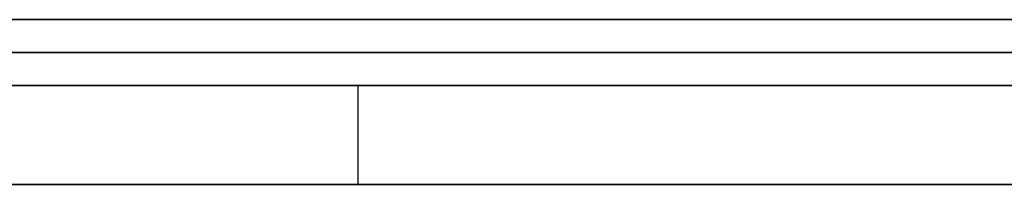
# Model space of a CAD drawing. Extents: x -3.09 to 3.09, y 0 to 2.31.
# Tile 101 of 177: x -2.062392 to -2.059409, y 2.2345 to 2.235. Entities that reach past the tile are written whole.
import ezdxf

# ---------------------------------------------------------------- set-up
doc = ezdxf.new("R2010")
doc.units = 0
doc.layers.get('0').update_dxf_attribs({"linetype": 'CONTINUOUS'})

# ---------------------------------------------------------------- blocks, each defined once
blk = doc.blocks.new('*U1')
at = {"extrusion": (0, 1, 0)}
for p, q in [((3.018, 2.235, -0.83), (-3.018, 2.235, -0.83)), ((-3.018, 2.235, 0.83), (3.018, 2.235, 0.83)), ((-2.798, 2.235, -0.725), (-1.678, 2.235, -0.725)), ((-1.678, 2.235, -0.365), (-2.798, 2.235, -0.365)), ((-2.053545, 2.235, -0.0283998), (-2.0890173, 2.235, -0.0283998)), ((-2.0852062, 2.235, -0.0388803), (-2.0571362, 2.235, -0.0388803)), ((-2.0571362, 2.235, -0.0388803), (-2.0710613, 2.235, -0.0786034)), ((-2.0643186, 2.235, -0.0915024), (-2.0307519, 2.235, -0.0015024)), ((-2.0890173, 2.2349, -0.0283998), (-2.053545, 2.2349, -0.0283998)), ((-2.0852062, 2.2349, -0.0388803), (-2.0571362, 2.2349, -0.0388803)), ((-2.0571362, 2.2349, -0.0388803), (-2.0710613, 2.2349, -0.0786034)), ((-2.0307519, 2.2349, -0.0015024), (-2.0643186, 2.2349, -0.0915024)), ((-1.678, 2.2348, -0.725), (-2.798, 2.2348, -0.725)), ((-2.798, 2.2348, -0.365), (-1.678, 2.2348, -0.365))]:
    blk.add_line(p, q, dxfattribs=at)
for p, q in [((3.018, 2.235, -0.83), (-3.018, 2.235, -0.83)), ((-2.798, 2.235, -0.725), (-1.678, 2.235, -0.725)), ((-2.0852062, 2.235, -0.0388803), (-2.0571362, 2.235, -0.0388803)), ((-2.0852062, 2.2349, -0.0388803), (-2.0571362, 2.2349, -0.0388803)), ((-1.678, 2.2348, -0.725), (-2.798, 2.2348, -0.725)), ((-2.0613673, 2.2348, -0.491999), (-2.0613673, 2.2345, -0.491999)), ((-2.0613673, 2.2348, -0.491999), (-2.0613673, 2.2345, -0.491999))]:
    blk.add_line(p, q)
at = {"extrusion": (0, 0, -1)}
for p, q in [((-3.018, 2.235, 0.83), (3.018, 2.235, 0.83)), ((-1.678, 2.235, -0.365), (-2.798, 2.235, -0.365)), ((-2.053545, 2.235, -0.0283998), (-2.0890173, 2.235, -0.0283998)), ((-2.0890173, 2.2349, -0.0283998), (-2.053545, 2.2349, -0.0283998)), ((-2.798, 2.2348, -0.365), (-1.678, 2.2348, -0.365))]:
    blk.add_line(p, q, dxfattribs=at)
at = {"extrusion": (0.943695, 0, -0.330816)}
for p, q in [((-2.0571362, 2.235, -0.0388803), (-2.0710613, 2.235, -0.0786034)), ((-2.0571362, 2.2349, -0.0388803), (-2.0710613, 2.2349, -0.0786034))]:
    blk.add_line(p, q, dxfattribs=at)
at = {"extrusion": (-0.936955, 0, 0.349451)}
for p, q in [((-2.0643186, 2.235, -0.0915024), (-2.0307519, 2.235, -0.0015024)), ((-2.0307519, 2.2349, -0.0015024), (-2.0643186, 2.2349, -0.0915024))]:
    blk.add_line(p, q, dxfattribs=at)
for points in [[(-2.05928, 2.235, -0.160943), (-2.05952, 2.235, -0.160849), (-2.05976, 2.235, -0.160757), (-2.06, 2.235, -0.160665), (-2.06024, 2.235, -0.160575), (-2.06049, 2.235, -0.160485), (-2.06073, 2.235, -0.160397), (-2.06098, 2.235, -0.16031), (-2.06122, 2.235, -0.160224), (-2.06147, 2.235, -0.160139), (-2.06172, 2.235, -0.160055), (-2.06197, 2.235, -0.159973), (-2.06222, 2.235, -0.159891), (-2.06247, 2.235, -0.159811)], [(-2.05928, 2.235, -0.160943), (-2.05952, 2.235, -0.160849), (-2.05976, 2.235, -0.160757), (-2.06, 2.235, -0.160665), (-2.06024, 2.235, -0.160575), (-2.06049, 2.235, -0.160485), (-2.06073, 2.235, -0.160397), (-2.06098, 2.235, -0.16031), (-2.06122, 2.235, -0.160224), (-2.06147, 2.235, -0.160139), (-2.06172, 2.235, -0.160055), (-2.06197, 2.235, -0.159973), (-2.06222, 2.235, -0.159891), (-2.06247, 2.235, -0.159811)], [(-2.06554, 2.235, -0.173172), (-2.06524, 2.235, -0.173279), (-2.06495, 2.235, -0.173388), (-2.06466, 2.235, -0.173499), (-2.06437, 2.235, -0.173613), (-2.06408, 2.235, -0.173728), (-2.06379, 2.235, -0.173847), (-2.06351, 2.235, -0.173967), (-2.06322, 2.235, -0.17409), (-2.06294, 2.235, -0.174216), (-2.06266, 2.235, -0.174343), (-2.06238, 2.235, -0.174473), (-2.06211, 2.235, -0.174605), (-2.06183, 2.235, -0.17474), (-2.06156, 2.235, -0.174877), (-2.06129, 2.235, -0.175016), (-2.06102, 2.235, -0.175158), (-2.06075, 2.235, -0.175302), (-2.06048, 2.235, -0.175448), (-2.06022, 2.235, -0.175597), (-2.05995, 2.235, -0.175748), (-2.05969, 2.235, -0.175901), (-2.05943, 2.235, -0.176057), (-2.05917, 2.235, -0.176215)], [(-2.06554, 2.235, -0.173172), (-2.06524, 2.235, -0.173279), (-2.06495, 2.235, -0.173388), (-2.06466, 2.235, -0.173499), (-2.06437, 2.235, -0.173613), (-2.06408, 2.235, -0.173728), (-2.06379, 2.235, -0.173847), (-2.06351, 2.235, -0.173967), (-2.06322, 2.235, -0.17409), (-2.06294, 2.235, -0.174216), (-2.06266, 2.235, -0.174343), (-2.06238, 2.235, -0.174473), (-2.06211, 2.235, -0.174605), (-2.06183, 2.235, -0.17474), (-2.06156, 2.235, -0.174877), (-2.06129, 2.235, -0.175016), (-2.06102, 2.235, -0.175158), (-2.06075, 2.235, -0.175302), (-2.06048, 2.235, -0.175448), (-2.06022, 2.235, -0.175597), (-2.05995, 2.235, -0.175748), (-2.05969, 2.235, -0.175901), (-2.05943, 2.235, -0.176057), (-2.05917, 2.235, -0.176215)], [(-2.0594, 2.235, -0.203448), (-2.05955, 2.235, -0.20342), (-2.05969, 2.235, -0.203393), (-2.05984, 2.235, -0.203366), (-2.05999, 2.235, -0.20334), (-2.06013, 2.235, -0.203314), (-2.06028, 2.235, -0.203288), (-2.06043, 2.235, -0.203263), (-2.06058, 2.235, -0.203238), (-2.06073, 2.235, -0.203214), (-2.06087, 2.235, -0.20319), (-2.06102, 2.235, -0.203167), (-2.06117, 2.235, -0.203144), (-2.06132, 2.235, -0.203121), (-2.06147, 2.235, -0.203099), (-2.06162, 2.235, -0.203077), (-2.06177, 2.235, -0.203056), (-2.06192, 2.235, -0.203035), (-2.06207, 2.235, -0.203015), (-2.06223, 2.235, -0.202995), (-2.06238, 2.235, -0.202975), (-2.06253, 2.235, -0.202956)], [(-2.0594, 2.235, -0.203448), (-2.05955, 2.235, -0.20342), (-2.05969, 2.235, -0.203393), (-2.05984, 2.235, -0.203366), (-2.05999, 2.235, -0.20334), (-2.06013, 2.235, -0.203314), (-2.06028, 2.235, -0.203288), (-2.06043, 2.235, -0.203263), (-2.06058, 2.235, -0.203238), (-2.06073, 2.235, -0.203214), (-2.06087, 2.235, -0.20319), (-2.06102, 2.235, -0.203167), (-2.06117, 2.235, -0.203144), (-2.06132, 2.235, -0.203121), (-2.06147, 2.235, -0.203099), (-2.06162, 2.235, -0.203077), (-2.06177, 2.235, -0.203056), (-2.06192, 2.235, -0.203035), (-2.06207, 2.235, -0.203015), (-2.06223, 2.235, -0.202995), (-2.06238, 2.235, -0.202975), (-2.06253, 2.235, -0.202956)], [(-2.05933, 2.235, -0.267421), (-2.05942, 2.235, -0.26745), (-2.05951, 2.235, -0.267479), (-2.05961, 2.235, -0.267507), (-2.0597, 2.235, -0.267535), (-2.0598, 2.235, -0.267563), (-2.05989, 2.235, -0.26759), (-2.05998, 2.235, -0.267617), (-2.06008, 2.235, -0.267644), (-2.06017, 2.235, -0.26767), (-2.06027, 2.235, -0.267696), (-2.06036, 2.235, -0.267722), (-2.06046, 2.235, -0.267747), (-2.06055, 2.235, -0.267772), (-2.06065, 2.235, -0.267797), (-2.06074, 2.235, -0.267821), (-2.06084, 2.235, -0.267845), (-2.06093, 2.235, -0.267868), (-2.06103, 2.235, -0.267891), (-2.06112, 2.235, -0.267914), (-2.06122, 2.235, -0.267937), (-2.06132, 2.235, -0.267959), (-2.06141, 2.235, -0.267981), (-2.06151, 2.235, -0.268002), (-2.06161, 2.235, -0.268023), (-2.0617, 2.235, -0.268044), (-2.0618, 2.235, -0.268065), (-2.0619, 2.235, -0.268085), (-2.06199, 2.235, -0.268104), (-2.06209, 2.235, -0.268124), (-2.06219, 2.235, -0.268143), (-2.06229, 2.235, -0.268162), (-2.06239, 2.235, -0.26818), (-2.06248, 2.235, -0.268198)], [(-2.05933, 2.235, -0.267421), (-2.05942, 2.235, -0.26745), (-2.05951, 2.235, -0.267479), (-2.05961, 2.235, -0.267507), (-2.0597, 2.235, -0.267535), (-2.0598, 2.235, -0.267563), (-2.05989, 2.235, -0.26759), (-2.05998, 2.235, -0.267617), (-2.06008, 2.235, -0.267644), (-2.06017, 2.235, -0.26767), (-2.06027, 2.235, -0.267696), (-2.06036, 2.235, -0.267722), (-2.06046, 2.235, -0.267747), (-2.06055, 2.235, -0.267772), (-2.06065, 2.235, -0.267797), (-2.06074, 2.235, -0.267821), (-2.06084, 2.235, -0.267845), (-2.06093, 2.235, -0.267868), (-2.06103, 2.235, -0.267891), (-2.06112, 2.235, -0.267914), (-2.06122, 2.235, -0.267937), (-2.06132, 2.235, -0.267959), (-2.06141, 2.235, -0.267981), (-2.06151, 2.235, -0.268002), (-2.06161, 2.235, -0.268023), (-2.0617, 2.235, -0.268044), (-2.0618, 2.235, -0.268065), (-2.0619, 2.235, -0.268085), (-2.06199, 2.235, -0.268104), (-2.06209, 2.235, -0.268124), (-2.06219, 2.235, -0.268143), (-2.06229, 2.235, -0.268162), (-2.06239, 2.235, -0.26818), (-2.06248, 2.235, -0.268198)], [(-2.06244, 2.235, -0.281541), (-2.06227, 2.235, -0.281524), (-2.06209, 2.235, -0.281506), (-2.06192, 2.235, -0.281487), (-2.06174, 2.235, -0.281468), (-2.06157, 2.235, -0.281448), (-2.0614, 2.235, -0.281428), (-2.06123, 2.235, -0.281407), (-2.06105, 2.235, -0.281385), (-2.06088, 2.235, -0.281363), (-2.06071, 2.235, -0.28134), (-2.06054, 2.235, -0.281317), (-2.06037, 2.235, -0.281293), (-2.0602, 2.235, -0.281268), (-2.06003, 2.235, -0.281243), (-2.05985, 2.235, -0.281218), (-2.05968, 2.235, -0.281191), (-2.05951, 2.235, -0.281164), (-2.05935, 2.235, -0.281137)], [(-2.06244, 2.235, -0.281541), (-2.06227, 2.235, -0.281524), (-2.06209, 2.235, -0.281506), (-2.06192, 2.235, -0.281487), (-2.06174, 2.235, -0.281468), (-2.06157, 2.235, -0.281448), (-2.0614, 2.235, -0.281428), (-2.06123, 2.235, -0.281407), (-2.06105, 2.235, -0.281385), (-2.06088, 2.235, -0.281363), (-2.06071, 2.235, -0.28134), (-2.06054, 2.235, -0.281317), (-2.06037, 2.235, -0.281293), (-2.0602, 2.235, -0.281268), (-2.06003, 2.235, -0.281243), (-2.05985, 2.235, -0.281218), (-2.05968, 2.235, -0.281191), (-2.05951, 2.235, -0.281164), (-2.05935, 2.235, -0.281137)], [(-2.0625, 2.235, -0.215971), (-2.06237, 2.235, -0.21598), (-2.06223, 2.235, -0.21599), (-2.0621, 2.235, -0.216), (-2.06197, 2.235, -0.21601), (-2.06184, 2.235, -0.216021), (-2.06171, 2.235, -0.216032), (-2.06157, 2.235, -0.216043), (-2.06144, 2.235, -0.216055), (-2.06131, 2.235, -0.216068), (-2.06118, 2.235, -0.21608), (-2.06104, 2.235, -0.216093), (-2.06091, 2.235, -0.216106), (-2.06078, 2.235, -0.21612), (-2.06065, 2.235, -0.216134), (-2.06051, 2.235, -0.216149), (-2.06038, 2.235, -0.216164), (-2.06025, 2.235, -0.216179), (-2.06012, 2.235, -0.216194), (-2.05998, 2.235, -0.21621), (-2.05985, 2.235, -0.216227), (-2.05972, 2.235, -0.216243), (-2.05959, 2.235, -0.216261), (-2.05945, 2.235, -0.216278), (-2.05932, 2.235, -0.216296)], [(-2.0625, 2.235, -0.215971), (-2.06237, 2.235, -0.21598), (-2.06223, 2.235, -0.21599), (-2.0621, 2.235, -0.216), (-2.06197, 2.235, -0.21601), (-2.06184, 2.235, -0.216021), (-2.06171, 2.235, -0.216032), (-2.06157, 2.235, -0.216043), (-2.06144, 2.235, -0.216055), (-2.06131, 2.235, -0.216068), (-2.06118, 2.235, -0.21608), (-2.06104, 2.235, -0.216093), (-2.06091, 2.235, -0.216106), (-2.06078, 2.235, -0.21612), (-2.06065, 2.235, -0.216134), (-2.06051, 2.235, -0.216149), (-2.06038, 2.235, -0.216164), (-2.06025, 2.235, -0.216179), (-2.06012, 2.235, -0.216194), (-2.05998, 2.235, -0.21621), (-2.05985, 2.235, -0.216227), (-2.05972, 2.235, -0.216243), (-2.05959, 2.235, -0.216261), (-2.05945, 2.235, -0.216278), (-2.05932, 2.235, -0.216296)], [(-2.06137, 2.2348, -0.491999), (-2.06161, 2.2348, -0.491702), (-2.06185, 2.2348, -0.491407), (-2.06209, 2.2348, -0.491113), (-2.06233, 2.2348, -0.49082), (-2.06257, 2.2348, -0.490528), (-2.06282, 2.2348, -0.490238), (-2.06306, 2.2348, -0.489949), (-2.06331, 2.2348, -0.489662), (-2.06356, 2.2348, -0.489376), (-2.0638, 2.2348, -0.489091), (-2.06405, 2.2348, -0.488807), (-2.0643, 2.2348, -0.488525), (-2.06456, 2.2348, -0.488244), (-2.06481, 2.2348, -0.487965), (-2.06506, 2.2348, -0.487686), (-2.06532, 2.2348, -0.48741), (-2.06557, 2.2348, -0.487134)], [(-2.06137, 2.2348, -0.491999), (-2.06161, 2.2348, -0.491702), (-2.06185, 2.2348, -0.491407), (-2.06209, 2.2348, -0.491113), (-2.06233, 2.2348, -0.49082), (-2.06257, 2.2348, -0.490528), (-2.06282, 2.2348, -0.490238), (-2.06306, 2.2348, -0.489949), (-2.06331, 2.2348, -0.489662), (-2.06356, 2.2348, -0.489376), (-2.0638, 2.2348, -0.489091), (-2.06405, 2.2348, -0.488807), (-2.0643, 2.2348, -0.488525), (-2.06456, 2.2348, -0.488244), (-2.06481, 2.2348, -0.487965), (-2.06506, 2.2348, -0.487686), (-2.06532, 2.2348, -0.48741), (-2.06557, 2.2348, -0.487134)], [(-2.05941, 2.2348, -0.558856), (-2.05941, 2.2348, -0.559286), (-2.05941, 2.2348, -0.559714), (-2.05942, 2.2348, -0.560139), (-2.05943, 2.2348, -0.560563), (-2.05944, 2.2348, -0.560984), (-2.05945, 2.2348, -0.561403), (-2.05946, 2.2348, -0.56182), (-2.05948, 2.2348, -0.562236), (-2.0595, 2.2348, -0.562649), (-2.05952, 2.2348, -0.56306), (-2.05955, 2.2348, -0.563468), (-2.05957, 2.2348, -0.563875), (-2.0596, 2.2348, -0.56428), (-2.05963, 2.2348, -0.564682), (-2.05966, 2.2348, -0.565083), (-2.0597, 2.2348, -0.565481), (-2.05974, 2.2348, -0.565877), (-2.05978, 2.2348, -0.566271), (-2.05982, 2.2348, -0.566664), (-2.05986, 2.2348, -0.567054), (-2.05991, 2.2348, -0.567441), (-2.05996, 2.2348, -0.567827), (-2.06001, 2.2348, -0.568211), (-2.06006, 2.2348, -0.568592), (-2.06012, 2.2348, -0.568972), (-2.06018, 2.2348, -0.569349), (-2.06024, 2.2348, -0.569725), (-2.0603, 2.2348, -0.570098), (-2.06036, 2.2348, -0.570469), (-2.06043, 2.2348, -0.570838), (-2.0605, 2.2348, -0.571205), (-2.06057, 2.2348, -0.57157), (-2.06064, 2.2348, -0.571933), (-2.06072, 2.2348, -0.572293), (-2.0608, 2.2348, -0.572652), (-2.06088, 2.2348, -0.573008), (-2.06096, 2.2348, -0.573363), (-2.06105, 2.2348, -0.573715), (-2.06113, 2.2348, -0.574065), (-2.06122, 2.2348, -0.574413), (-2.06132, 2.2348, -0.574759), (-2.06141, 2.2348, -0.575103), (-2.06151, 2.2348, -0.575445), (-2.0616, 2.2348, -0.575785), (-2.06171, 2.2348, -0.576122), (-2.06181, 2.2348, -0.576458), (-2.06191, 2.2348, -0.576791), (-2.06202, 2.2348, -0.577122), (-2.06213, 2.2348, -0.577452), (-2.06224, 2.2348, -0.577779), (-2.06236, 2.2348, -0.578104), (-2.06248, 2.2348, -0.578427)], [(-2.05941, 2.2348, -0.558856), (-2.05941, 2.2348, -0.559286), (-2.05941, 2.2348, -0.559714), (-2.05942, 2.2348, -0.560139), (-2.05943, 2.2348, -0.560563), (-2.05944, 2.2348, -0.560984), (-2.05945, 2.2348, -0.561403), (-2.05946, 2.2348, -0.56182), (-2.05948, 2.2348, -0.562236), (-2.0595, 2.2348, -0.562649), (-2.05952, 2.2348, -0.56306), (-2.05955, 2.2348, -0.563468), (-2.05957, 2.2348, -0.563875), (-2.0596, 2.2348, -0.56428), (-2.05963, 2.2348, -0.564682), (-2.05966, 2.2348, -0.565083), (-2.0597, 2.2348, -0.565481), (-2.05974, 2.2348, -0.565877), (-2.05978, 2.2348, -0.566271), (-2.05982, 2.2348, -0.566664), (-2.05986, 2.2348, -0.567054), (-2.05991, 2.2348, -0.567441), (-2.05996, 2.2348, -0.567827), (-2.06001, 2.2348, -0.568211), (-2.06006, 2.2348, -0.568592), (-2.06012, 2.2348, -0.568972), (-2.06018, 2.2348, -0.569349), (-2.06024, 2.2348, -0.569725), (-2.0603, 2.2348, -0.570098), (-2.06036, 2.2348, -0.570469), (-2.06043, 2.2348, -0.570838), (-2.0605, 2.2348, -0.571205), (-2.06057, 2.2348, -0.57157), (-2.06064, 2.2348, -0.571933), (-2.06072, 2.2348, -0.572293), (-2.0608, 2.2348, -0.572652), (-2.06088, 2.2348, -0.573008), (-2.06096, 2.2348, -0.573363), (-2.06105, 2.2348, -0.573715), (-2.06113, 2.2348, -0.574065), (-2.06122, 2.2348, -0.574413), (-2.06132, 2.2348, -0.574759), (-2.06141, 2.2348, -0.575103), (-2.06151, 2.2348, -0.575445), (-2.0616, 2.2348, -0.575785), (-2.06171, 2.2348, -0.576122), (-2.06181, 2.2348, -0.576458), (-2.06191, 2.2348, -0.576791), (-2.06202, 2.2348, -0.577122), (-2.06213, 2.2348, -0.577452), (-2.06224, 2.2348, -0.577779), (-2.06236, 2.2348, -0.578104), (-2.06248, 2.2348, -0.578427)], [(-2.0657, 2.2348, -0.611735), (-2.06529, 2.2348, -0.611535), (-2.06489, 2.2348, -0.611332), (-2.0645, 2.2348, -0.611126), (-2.0641, 2.2348, -0.610917), (-2.06371, 2.2348, -0.610704), (-2.06332, 2.2348, -0.610489), (-2.06293, 2.2348, -0.61027), (-2.06255, 2.2348, -0.610048), (-2.06217, 2.2348, -0.609822), (-2.06179, 2.2348, -0.609594), (-2.06141, 2.2348, -0.609362), (-2.06104, 2.2348, -0.609128), (-2.06066, 2.2348, -0.608889), (-2.06029, 2.2348, -0.608648), (-2.05993, 2.2348, -0.608404), (-2.05956, 2.2348, -0.608156), (-2.0592, 2.2348, -0.607905)], [(-2.0657, 2.2348, -0.611735), (-2.06529, 2.2348, -0.611535), (-2.06489, 2.2348, -0.611332), (-2.0645, 2.2348, -0.611126), (-2.0641, 2.2348, -0.610917), (-2.06371, 2.2348, -0.610704), (-2.06332, 2.2348, -0.610489), (-2.06293, 2.2348, -0.61027), (-2.06255, 2.2348, -0.610048), (-2.06217, 2.2348, -0.609822), (-2.06179, 2.2348, -0.609594), (-2.06141, 2.2348, -0.609362), (-2.06104, 2.2348, -0.609128), (-2.06066, 2.2348, -0.608889), (-2.06029, 2.2348, -0.608648), (-2.05993, 2.2348, -0.608404), (-2.05956, 2.2348, -0.608156), (-2.0592, 2.2348, -0.607905)], [(-2.06246, 2.2348, -0.53224), (-2.06238, 2.2348, -0.532547), (-2.06231, 2.2348, -0.532854), (-2.06223, 2.2348, -0.533162), (-2.06216, 2.2348, -0.533471), (-2.06209, 2.2348, -0.53378), (-2.06202, 2.2348, -0.53409), (-2.06195, 2.2348, -0.534401), (-2.06188, 2.2348, -0.534712), (-2.06181, 2.2348, -0.535024), (-2.06174, 2.2348, -0.535337), (-2.06168, 2.2348, -0.53565), (-2.06161, 2.2348, -0.535964), (-2.06155, 2.2348, -0.536279), (-2.06148, 2.2348, -0.536594), (-2.06142, 2.2348, -0.53691), (-2.06136, 2.2348, -0.537227), (-2.0613, 2.2348, -0.537544), (-2.06124, 2.2348, -0.537862), (-2.06118, 2.2348, -0.53818), (-2.06112, 2.2348, -0.5385), (-2.06107, 2.2348, -0.538819), (-2.06101, 2.2348, -0.53914), (-2.06096, 2.2348, -0.539461), (-2.0609, 2.2348, -0.539783), (-2.06085, 2.2348, -0.540105), (-2.0608, 2.2348, -0.540429), (-2.06075, 2.2348, -0.540752), (-2.0607, 2.2348, -0.541077), (-2.06065, 2.2348, -0.541402), (-2.0606, 2.2348, -0.541728), (-2.06055, 2.2348, -0.542054), (-2.06051, 2.2348, -0.542381), (-2.06046, 2.2348, -0.542709), (-2.06042, 2.2348, -0.543038), (-2.06037, 2.2348, -0.543367), (-2.06033, 2.2348, -0.543696), (-2.06029, 2.2348, -0.544027), (-2.06025, 2.2348, -0.544358), (-2.06021, 2.2348, -0.54469), (-2.06017, 2.2348, -0.545022), (-2.06013, 2.2348, -0.545355), (-2.0601, 2.2348, -0.545689), (-2.06006, 2.2348, -0.546023), (-2.06003, 2.2348, -0.546358), (-2.05999, 2.2348, -0.546694), (-2.05996, 2.2348, -0.54703), (-2.05993, 2.2348, -0.547367), (-2.0599, 2.2348, -0.547705), (-2.05987, 2.2348, -0.548043), (-2.05984, 2.2348, -0.548382), (-2.05981, 2.2348, -0.548721), (-2.05978, 2.2348, -0.549062), (-2.05976, 2.2348, -0.549403), (-2.05973, 2.2348, -0.549744), (-2.05971, 2.2348, -0.550086), (-2.05968, 2.2348, -0.550429), (-2.05966, 2.2348, -0.550773), (-2.05964, 2.2348, -0.551117), (-2.05962, 2.2348, -0.551462), (-2.0596, 2.2348, -0.551807), (-2.05958, 2.2348, -0.552154), (-2.05956, 2.2348, -0.5525), (-2.05955, 2.2348, -0.552848), (-2.05953, 2.2348, -0.553196), (-2.05952, 2.2348, -0.553545), (-2.0595, 2.2348, -0.553894), (-2.05949, 2.2348, -0.554245), (-2.05948, 2.2348, -0.554595), (-2.05947, 2.2348, -0.554947), (-2.05946, 2.2348, -0.555299), (-2.05945, 2.2348, -0.555652), (-2.05944, 2.2348, -0.556005), (-2.05943, 2.2348, -0.556359), (-2.05943, 2.2348, -0.556714), (-2.05942, 2.2348, -0.557069), (-2.05942, 2.2348, -0.557425), (-2.05941, 2.2348, -0.557782), (-2.05941, 2.2348, -0.558139), (-2.05941, 2.2348, -0.558497), (-2.05941, 2.2348, -0.558856)], [(-2.06246, 2.2348, -0.53224), (-2.06238, 2.2348, -0.532547), (-2.06231, 2.2348, -0.532854), (-2.06223, 2.2348, -0.533162), (-2.06216, 2.2348, -0.533471), (-2.06209, 2.2348, -0.53378), (-2.06202, 2.2348, -0.53409), (-2.06195, 2.2348, -0.534401), (-2.06188, 2.2348, -0.534712), (-2.06181, 2.2348, -0.535024), (-2.06174, 2.2348, -0.535337), (-2.06168, 2.2348, -0.53565), (-2.06161, 2.2348, -0.535964), (-2.06155, 2.2348, -0.536279), (-2.06148, 2.2348, -0.536594), (-2.06142, 2.2348, -0.53691), (-2.06136, 2.2348, -0.537227), (-2.0613, 2.2348, -0.537544), (-2.06124, 2.2348, -0.537862), (-2.06118, 2.2348, -0.53818), (-2.06112, 2.2348, -0.5385), (-2.06107, 2.2348, -0.538819), (-2.06101, 2.2348, -0.53914), (-2.06096, 2.2348, -0.539461), (-2.0609, 2.2348, -0.539783), (-2.06085, 2.2348, -0.540105), (-2.0608, 2.2348, -0.540429), (-2.06075, 2.2348, -0.540752), (-2.0607, 2.2348, -0.541077), (-2.06065, 2.2348, -0.541402), (-2.0606, 2.2348, -0.541728), (-2.06055, 2.2348, -0.542054), (-2.06051, 2.2348, -0.542381), (-2.06046, 2.2348, -0.542709), (-2.06042, 2.2348, -0.543038), (-2.06037, 2.2348, -0.543367), (-2.06033, 2.2348, -0.543696), (-2.06029, 2.2348, -0.544027), (-2.06025, 2.2348, -0.544358), (-2.06021, 2.2348, -0.54469), (-2.06017, 2.2348, -0.545022), (-2.06013, 2.2348, -0.545355), (-2.0601, 2.2348, -0.545689), (-2.06006, 2.2348, -0.546023), (-2.06003, 2.2348, -0.546358), (-2.05999, 2.2348, -0.546694), (-2.05996, 2.2348, -0.54703), (-2.05993, 2.2348, -0.547367), (-2.0599, 2.2348, -0.547705), (-2.05987, 2.2348, -0.548043), (-2.05984, 2.2348, -0.548382), (-2.05981, 2.2348, -0.548721), (-2.05978, 2.2348, -0.549062), (-2.05976, 2.2348, -0.549403), (-2.05973, 2.2348, -0.549744), (-2.05971, 2.2348, -0.550086), (-2.05968, 2.2348, -0.550429), (-2.05966, 2.2348, -0.550773), (-2.05964, 2.2348, -0.551117), (-2.05962, 2.2348, -0.551462), (-2.0596, 2.2348, -0.551807), (-2.05958, 2.2348, -0.552154), (-2.05956, 2.2348, -0.5525), (-2.05955, 2.2348, -0.552848), (-2.05953, 2.2348, -0.553196), (-2.05952, 2.2348, -0.553545), (-2.0595, 2.2348, -0.553894), (-2.05949, 2.2348, -0.554245), (-2.05948, 2.2348, -0.554595), (-2.05947, 2.2348, -0.554947), (-2.05946, 2.2348, -0.555299), (-2.05945, 2.2348, -0.555652), (-2.05944, 2.2348, -0.556005), (-2.05943, 2.2348, -0.556359), (-2.05943, 2.2348, -0.556714), (-2.05942, 2.2348, -0.557069), (-2.05942, 2.2348, -0.557425), (-2.05941, 2.2348, -0.557782), (-2.05941, 2.2348, -0.558139), (-2.05941, 2.2348, -0.558497), (-2.05941, 2.2348, -0.558856)], [(-2.05929, 2.2348, -0.494624), (-2.05952, 2.2348, -0.494328), (-2.05974, 2.2348, -0.494033), (-2.05997, 2.2348, -0.49374), (-2.0602, 2.2348, -0.493447), (-2.06043, 2.2348, -0.493156), (-2.06066, 2.2348, -0.492865), (-2.0609, 2.2348, -0.492575), (-2.06113, 2.2348, -0.492287), (-2.06137, 2.2348, -0.491999)], [(-2.05929, 2.2348, -0.494624), (-2.05952, 2.2348, -0.494328), (-2.05974, 2.2348, -0.494033), (-2.05997, 2.2348, -0.49374), (-2.0602, 2.2348, -0.493447), (-2.06043, 2.2348, -0.493156), (-2.06066, 2.2348, -0.492865), (-2.0609, 2.2348, -0.492575), (-2.06113, 2.2348, -0.492287), (-2.06137, 2.2348, -0.491999)], [(-2.06546, 2.2345, -0.48726), (-2.06507, 2.2345, -0.487676), (-2.06469, 2.2345, -0.488094), (-2.06431, 2.2345, -0.488516), (-2.06394, 2.2345, -0.488941), (-2.06356, 2.2345, -0.489369), (-2.06319, 2.2345, -0.4898), (-2.06282, 2.2345, -0.490234), (-2.06245, 2.2345, -0.49067), (-2.06209, 2.2345, -0.49111), (-2.06173, 2.2345, -0.491553), (-2.06137, 2.2345, -0.491999)], [(-2.06546, 2.2345, -0.48726), (-2.06507, 2.2345, -0.487676), (-2.06469, 2.2345, -0.488094), (-2.06431, 2.2345, -0.488516), (-2.06394, 2.2345, -0.488941), (-2.06356, 2.2345, -0.489369), (-2.06319, 2.2345, -0.4898), (-2.06282, 2.2345, -0.490234), (-2.06245, 2.2345, -0.49067), (-2.06209, 2.2345, -0.49111), (-2.06173, 2.2345, -0.491553), (-2.06137, 2.2345, -0.491999)], [(-2.05941, 2.2345, -0.558856), (-2.05941, 2.2345, -0.559502), (-2.05942, 2.2345, -0.560142), (-2.05943, 2.2345, -0.560779), (-2.05945, 2.2345, -0.56141), (-2.05947, 2.2345, -0.562036), (-2.0595, 2.2345, -0.562658), (-2.05953, 2.2345, -0.563275), (-2.05957, 2.2345, -0.563888), (-2.05962, 2.2345, -0.564496), (-2.05966, 2.2345, -0.565098), (-2.05972, 2.2345, -0.565697), (-2.05978, 2.2345, -0.56629), (-2.05984, 2.2345, -0.566879), (-2.05991, 2.2345, -0.567463), (-2.05999, 2.2345, -0.568042), (-2.06007, 2.2345, -0.568616), (-2.06015, 2.2345, -0.569186), (-2.06024, 2.2345, -0.569751), (-2.06033, 2.2345, -0.570311), (-2.06043, 2.2345, -0.570867), (-2.06054, 2.2345, -0.571418), (-2.06065, 2.2345, -0.571964), (-2.06077, 2.2345, -0.572505), (-2.06089, 2.2345, -0.573042), (-2.06101, 2.2345, -0.573574), (-2.06114, 2.2345, -0.574101), (-2.06128, 2.2345, -0.574623), (-2.06142, 2.2345, -0.575141), (-2.06157, 2.2345, -0.575654), (-2.06172, 2.2345, -0.576162), (-2.06187, 2.2345, -0.576665), (-2.06204, 2.2345, -0.577164), (-2.0622, 2.2345, -0.577658), (-2.06237, 2.2345, -0.578147), (-2.06255, 2.2345, -0.578632)], [(-2.05941, 2.2345, -0.558856), (-2.05941, 2.2345, -0.559502), (-2.05942, 2.2345, -0.560142), (-2.05943, 2.2345, -0.560779), (-2.05945, 2.2345, -0.56141), (-2.05947, 2.2345, -0.562036), (-2.0595, 2.2345, -0.562658), (-2.05953, 2.2345, -0.563275), (-2.05957, 2.2345, -0.563888), (-2.05962, 2.2345, -0.564496), (-2.05966, 2.2345, -0.565098), (-2.05972, 2.2345, -0.565697), (-2.05978, 2.2345, -0.56629), (-2.05984, 2.2345, -0.566879), (-2.05991, 2.2345, -0.567463), (-2.05999, 2.2345, -0.568042), (-2.06007, 2.2345, -0.568616), (-2.06015, 2.2345, -0.569186), (-2.06024, 2.2345, -0.569751), (-2.06033, 2.2345, -0.570311), (-2.06043, 2.2345, -0.570867), (-2.06054, 2.2345, -0.571418), (-2.06065, 2.2345, -0.571964), (-2.06077, 2.2345, -0.572505), (-2.06089, 2.2345, -0.573042), (-2.06101, 2.2345, -0.573574), (-2.06114, 2.2345, -0.574101), (-2.06128, 2.2345, -0.574623), (-2.06142, 2.2345, -0.575141), (-2.06157, 2.2345, -0.575654), (-2.06172, 2.2345, -0.576162), (-2.06187, 2.2345, -0.576665), (-2.06204, 2.2345, -0.577164), (-2.0622, 2.2345, -0.577658), (-2.06237, 2.2345, -0.578147), (-2.06255, 2.2345, -0.578632)], [(-2.05581, 2.2345, -0.605297), (-2.05632, 2.2345, -0.60572), (-2.05683, 2.2345, -0.606136), (-2.05735, 2.2345, -0.606544), (-2.05788, 2.2345, -0.606945), (-2.05841, 2.2345, -0.607339), (-2.05895, 2.2345, -0.607726), (-2.05949, 2.2345, -0.608105), (-2.06004, 2.2345, -0.608477), (-2.06059, 2.2345, -0.608842), (-2.06115, 2.2345, -0.6092), (-2.06172, 2.2345, -0.60955), (-2.06229, 2.2345, -0.609894), (-2.06286, 2.2345, -0.61023), (-2.06345, 2.2345, -0.610559), (-2.06403, 2.2345, -0.61088), (-2.06463, 2.2345, -0.611195), (-2.06523, 2.2345, -0.611502), (-2.06583, 2.2345, -0.611802)], [(-2.05581, 2.2345, -0.605297), (-2.05632, 2.2345, -0.60572), (-2.05683, 2.2345, -0.606136), (-2.05735, 2.2345, -0.606544), (-2.05788, 2.2345, -0.606945), (-2.05841, 2.2345, -0.607339), (-2.05895, 2.2345, -0.607726), (-2.05949, 2.2345, -0.608105), (-2.06004, 2.2345, -0.608477), (-2.06059, 2.2345, -0.608842), (-2.06115, 2.2345, -0.6092), (-2.06172, 2.2345, -0.60955), (-2.06229, 2.2345, -0.609894), (-2.06286, 2.2345, -0.61023), (-2.06345, 2.2345, -0.610559), (-2.06403, 2.2345, -0.61088), (-2.06463, 2.2345, -0.611195), (-2.06523, 2.2345, -0.611502), (-2.06583, 2.2345, -0.611802)], [(-2.06575, 2.2345, -0.158874), (-2.06536, 2.2345, -0.158974), (-2.06497, 2.2345, -0.159077), (-2.06458, 2.2345, -0.159182), (-2.0642, 2.2345, -0.15929), (-2.06381, 2.2345, -0.1594), (-2.06343, 2.2345, -0.159513), (-2.06305, 2.2345, -0.159628), (-2.06267, 2.2345, -0.159746), (-2.06229, 2.2345, -0.159866), (-2.06192, 2.2345, -0.159989), (-2.06154, 2.2345, -0.160114), (-2.06117, 2.2345, -0.160242), (-2.0608, 2.2345, -0.160372), (-2.06044, 2.2345, -0.160504), (-2.06007, 2.2345, -0.160639), (-2.05971, 2.2345, -0.160777), (-2.05934, 2.2345, -0.160917)], [(-2.06575, 2.2345, -0.158874), (-2.06536, 2.2345, -0.158974), (-2.06497, 2.2345, -0.159077), (-2.06458, 2.2345, -0.159182), (-2.0642, 2.2345, -0.15929), (-2.06381, 2.2345, -0.1594), (-2.06343, 2.2345, -0.159513), (-2.06305, 2.2345, -0.159628), (-2.06267, 2.2345, -0.159746), (-2.06229, 2.2345, -0.159866), (-2.06192, 2.2345, -0.159989), (-2.06154, 2.2345, -0.160114), (-2.06117, 2.2345, -0.160242), (-2.0608, 2.2345, -0.160372), (-2.06044, 2.2345, -0.160504), (-2.06007, 2.2345, -0.160639), (-2.05971, 2.2345, -0.160777), (-2.05934, 2.2345, -0.160917)], [(-2.05926, 2.2345, -0.176164), (-2.05965, 2.2345, -0.175928), (-2.06004, 2.2345, -0.175698), (-2.06044, 2.2345, -0.175473), (-2.06084, 2.2345, -0.175253), (-2.06124, 2.2345, -0.175038), (-2.06165, 2.2345, -0.174829), (-2.06206, 2.2345, -0.174625), (-2.06248, 2.2345, -0.174427), (-2.0629, 2.2345, -0.174233), (-2.06332, 2.2345, -0.174045), (-2.06375, 2.2345, -0.173863), (-2.06418, 2.2345, -0.173685), (-2.06462, 2.2345, -0.173513), (-2.06506, 2.2345, -0.173346), (-2.0655, 2.2345, -0.173185)], [(-2.05926, 2.2345, -0.176164), (-2.05965, 2.2345, -0.175928), (-2.06004, 2.2345, -0.175698), (-2.06044, 2.2345, -0.175473), (-2.06084, 2.2345, -0.175253), (-2.06124, 2.2345, -0.175038), (-2.06165, 2.2345, -0.174829), (-2.06206, 2.2345, -0.174625), (-2.06248, 2.2345, -0.174427), (-2.0629, 2.2345, -0.174233), (-2.06332, 2.2345, -0.174045), (-2.06375, 2.2345, -0.173863), (-2.06418, 2.2345, -0.173685), (-2.06462, 2.2345, -0.173513), (-2.06506, 2.2345, -0.173346), (-2.0655, 2.2345, -0.173185)], [(-2.06244, 2.2345, -0.53233), (-2.06232, 2.2345, -0.532791), (-2.06221, 2.2345, -0.533255), (-2.0621, 2.2345, -0.533719), (-2.062, 2.2345, -0.534186), (-2.06189, 2.2345, -0.534654), (-2.06179, 2.2345, -0.535123), (-2.06169, 2.2345, -0.535594), (-2.06159, 2.2345, -0.536066), (-2.0615, 2.2345, -0.536539), (-2.0614, 2.2345, -0.537015), (-2.06131, 2.2345, -0.537491), (-2.06122, 2.2345, -0.53797), (-2.06113, 2.2345, -0.538449), (-2.06105, 2.2345, -0.53893), (-2.06096, 2.2345, -0.539413), (-2.06088, 2.2345, -0.539897), (-2.06081, 2.2345, -0.540383), (-2.06073, 2.2345, -0.54087), (-2.06065, 2.2345, -0.541358), (-2.06058, 2.2345, -0.541849), (-2.06051, 2.2345, -0.54234), (-2.06044, 2.2345, -0.542833), (-2.06038, 2.2345, -0.543328), (-2.06031, 2.2345, -0.543824), (-2.06025, 2.2345, -0.544321), (-2.06019, 2.2345, -0.54482), (-2.06014, 2.2345, -0.545321), (-2.06008, 2.2345, -0.545823), (-2.06003, 2.2345, -0.546326), (-2.05998, 2.2345, -0.546831), (-2.05993, 2.2345, -0.547338), (-2.05988, 2.2345, -0.547846), (-2.05984, 2.2345, -0.548355), (-2.0598, 2.2345, -0.548866), (-2.05976, 2.2345, -0.549378), (-2.05972, 2.2345, -0.549892), (-2.05968, 2.2345, -0.550408), (-2.05965, 2.2345, -0.550925), (-2.05962, 2.2345, -0.551443), (-2.05959, 2.2345, -0.551963), (-2.05956, 2.2345, -0.552484), (-2.05954, 2.2345, -0.553007), (-2.05952, 2.2345, -0.553531), (-2.0595, 2.2345, -0.554057), (-2.05948, 2.2345, -0.554584), (-2.05946, 2.2345, -0.555113), (-2.05945, 2.2345, -0.555643), (-2.05944, 2.2345, -0.556175), (-2.05943, 2.2345, -0.556708), (-2.05942, 2.2345, -0.557243), (-2.05941, 2.2345, -0.557779), (-2.05941, 2.2345, -0.558317), (-2.05941, 2.2345, -0.558856)], [(-2.06244, 2.2345, -0.53233), (-2.06232, 2.2345, -0.532791), (-2.06221, 2.2345, -0.533255), (-2.0621, 2.2345, -0.533719), (-2.062, 2.2345, -0.534186), (-2.06189, 2.2345, -0.534654), (-2.06179, 2.2345, -0.535123), (-2.06169, 2.2345, -0.535594), (-2.06159, 2.2345, -0.536066), (-2.0615, 2.2345, -0.536539), (-2.0614, 2.2345, -0.537015), (-2.06131, 2.2345, -0.537491), (-2.06122, 2.2345, -0.53797), (-2.06113, 2.2345, -0.538449), (-2.06105, 2.2345, -0.53893), (-2.06096, 2.2345, -0.539413), (-2.06088, 2.2345, -0.539897), (-2.06081, 2.2345, -0.540383), (-2.06073, 2.2345, -0.54087), (-2.06065, 2.2345, -0.541358), (-2.06058, 2.2345, -0.541849), (-2.06051, 2.2345, -0.54234), (-2.06044, 2.2345, -0.542833), (-2.06038, 2.2345, -0.543328), (-2.06031, 2.2345, -0.543824), (-2.06025, 2.2345, -0.544321), (-2.06019, 2.2345, -0.54482), (-2.06014, 2.2345, -0.545321), (-2.06008, 2.2345, -0.545823), (-2.06003, 2.2345, -0.546326), (-2.05998, 2.2345, -0.546831), (-2.05993, 2.2345, -0.547338), (-2.05988, 2.2345, -0.547846), (-2.05984, 2.2345, -0.548355), (-2.0598, 2.2345, -0.548866), (-2.05976, 2.2345, -0.549378), (-2.05972, 2.2345, -0.549892), (-2.05968, 2.2345, -0.550408), (-2.05965, 2.2345, -0.550925), (-2.05962, 2.2345, -0.551443), (-2.05959, 2.2345, -0.551963), (-2.05956, 2.2345, -0.552484), (-2.05954, 2.2345, -0.553007), (-2.05952, 2.2345, -0.553531), (-2.0595, 2.2345, -0.554057), (-2.05948, 2.2345, -0.554584), (-2.05946, 2.2345, -0.555113), (-2.05945, 2.2345, -0.555643), (-2.05944, 2.2345, -0.556175), (-2.05943, 2.2345, -0.556708), (-2.05942, 2.2345, -0.557243), (-2.05941, 2.2345, -0.557779), (-2.05941, 2.2345, -0.558317), (-2.05941, 2.2345, -0.558856)], [(-2.06259, 2.2345, -0.202949), (-2.06236, 2.2345, -0.202978), (-2.06213, 2.2345, -0.203007), (-2.0619, 2.2345, -0.203038), (-2.06168, 2.2345, -0.20307), (-2.06145, 2.2345, -0.203102), (-2.06123, 2.2345, -0.203136), (-2.061, 2.2345, -0.20317), (-2.06078, 2.2345, -0.203206), (-2.06056, 2.2345, -0.203242), (-2.06033, 2.2345, -0.203279), (-2.06011, 2.2345, -0.203318), (-2.05989, 2.2345, -0.203357), (-2.05967, 2.2345, -0.203397), (-2.05945, 2.2345, -0.203439), (-2.05923, 2.2345, -0.203481)], [(-2.06259, 2.2345, -0.202949), (-2.06236, 2.2345, -0.202978), (-2.06213, 2.2345, -0.203007), (-2.0619, 2.2345, -0.203038), (-2.06168, 2.2345, -0.20307), (-2.06145, 2.2345, -0.203102), (-2.06123, 2.2345, -0.203136), (-2.061, 2.2345, -0.20317), (-2.06078, 2.2345, -0.203206), (-2.06056, 2.2345, -0.203242), (-2.06033, 2.2345, -0.203279), (-2.06011, 2.2345, -0.203318), (-2.05989, 2.2345, -0.203357), (-2.05967, 2.2345, -0.203397), (-2.05945, 2.2345, -0.203439), (-2.05923, 2.2345, -0.203481)], [(-2.0594, 2.2345, -0.267444), (-2.05954, 2.2345, -0.267487), (-2.05968, 2.2345, -0.267529), (-2.05982, 2.2345, -0.267571), (-2.05996, 2.2345, -0.267612), (-2.06011, 2.2345, -0.267652), (-2.06025, 2.2345, -0.267691), (-2.06039, 2.2345, -0.26773), (-2.06053, 2.2345, -0.267767), (-2.06068, 2.2345, -0.267804), (-2.06082, 2.2345, -0.26784), (-2.06096, 2.2345, -0.267876), (-2.06111, 2.2345, -0.26791), (-2.06125, 2.2345, -0.267944), (-2.0614, 2.2345, -0.267977), (-2.06154, 2.2345, -0.268009), (-2.06169, 2.2345, -0.268041), (-2.06183, 2.2345, -0.268072), (-2.06198, 2.2345, -0.268102), (-2.06213, 2.2345, -0.268131), (-2.06227, 2.2345, -0.268159), (-2.06242, 2.2345, -0.268187)], [(-2.0594, 2.2345, -0.267444), (-2.05954, 2.2345, -0.267487), (-2.05968, 2.2345, -0.267529), (-2.05982, 2.2345, -0.267571), (-2.05996, 2.2345, -0.267612), (-2.06011, 2.2345, -0.267652), (-2.06025, 2.2345, -0.267691), (-2.06039, 2.2345, -0.26773), (-2.06053, 2.2345, -0.267767), (-2.06068, 2.2345, -0.267804), (-2.06082, 2.2345, -0.26784), (-2.06096, 2.2345, -0.267876), (-2.06111, 2.2345, -0.26791), (-2.06125, 2.2345, -0.267944), (-2.0614, 2.2345, -0.267977), (-2.06154, 2.2345, -0.268009), (-2.06169, 2.2345, -0.268041), (-2.06183, 2.2345, -0.268072), (-2.06198, 2.2345, -0.268102), (-2.06213, 2.2345, -0.268131), (-2.06227, 2.2345, -0.268159), (-2.06242, 2.2345, -0.268187)], [(-2.05915, 2.2345, -0.281105), (-2.05941, 2.2345, -0.281147), (-2.05966, 2.2345, -0.281188), (-2.05992, 2.2345, -0.281228), (-2.06018, 2.2345, -0.281266), (-2.06043, 2.2345, -0.281302), (-2.06069, 2.2345, -0.281338), (-2.06095, 2.2345, -0.281372), (-2.06121, 2.2345, -0.281405), (-2.06147, 2.2345, -0.281436), (-2.06173, 2.2345, -0.281466), (-2.06199, 2.2345, -0.281495), (-2.06225, 2.2345, -0.281522), (-2.06251, 2.2345, -0.281548)], [(-2.05915, 2.2345, -0.281105), (-2.05941, 2.2345, -0.281147), (-2.05966, 2.2345, -0.281188), (-2.05992, 2.2345, -0.281228), (-2.06018, 2.2345, -0.281266), (-2.06043, 2.2345, -0.281302), (-2.06069, 2.2345, -0.281338), (-2.06095, 2.2345, -0.281372), (-2.06121, 2.2345, -0.281405), (-2.06147, 2.2345, -0.281436), (-2.06173, 2.2345, -0.281466), (-2.06199, 2.2345, -0.281495), (-2.06225, 2.2345, -0.281522), (-2.06251, 2.2345, -0.281548)], [(-2.06249, 2.2345, -0.215972), (-2.06229, 2.2345, -0.215986), (-2.06209, 2.2345, -0.216001), (-2.06189, 2.2345, -0.216016), (-2.0617, 2.2345, -0.216033), (-2.0615, 2.2345, -0.21605), (-2.0613, 2.2345, -0.216069), (-2.0611, 2.2345, -0.216088), (-2.0609, 2.2345, -0.216108), (-2.0607, 2.2345, -0.216129), (-2.0605, 2.2345, -0.21615), (-2.0603, 2.2345, -0.216173), (-2.0601, 2.2345, -0.216196), (-2.0599, 2.2345, -0.21622), (-2.0597, 2.2345, -0.216245), (-2.0595, 2.2345, -0.216271), (-2.0593, 2.2345, -0.216298)], [(-2.06249, 2.2345, -0.215972), (-2.06229, 2.2345, -0.215986), (-2.06209, 2.2345, -0.216001), (-2.06189, 2.2345, -0.216016), (-2.0617, 2.2345, -0.216033), (-2.0615, 2.2345, -0.21605), (-2.0613, 2.2345, -0.216069), (-2.0611, 2.2345, -0.216088), (-2.0609, 2.2345, -0.216108), (-2.0607, 2.2345, -0.216129), (-2.0605, 2.2345, -0.21615), (-2.0603, 2.2345, -0.216173), (-2.0601, 2.2345, -0.216196), (-2.0599, 2.2345, -0.21622), (-2.0597, 2.2345, -0.216245), (-2.0595, 2.2345, -0.216271), (-2.0593, 2.2345, -0.216298)], [(-2.06137, 2.2345, -0.491999), (-2.06101, 2.2345, -0.492432), (-2.06066, 2.2345, -0.492867), (-2.06031, 2.2345, -0.493305), (-2.05997, 2.2345, -0.493744), (-2.05963, 2.2345, -0.494186), (-2.05929, 2.2345, -0.494631), (-2.05895, 2.2345, -0.495077), (-2.05861, 2.2345, -0.495525), (-2.05828, 2.2345, -0.495976), (-2.05795, 2.2345, -0.496429), (-2.05763, 2.2345, -0.496884), (-2.0573, 2.2345, -0.497342), (-2.05698, 2.2345, -0.497802), (-2.05666, 2.2345, -0.498263), (-2.05635, 2.2345, -0.498728), (-2.05603, 2.2345, -0.499194)], [(-2.06137, 2.2345, -0.491999), (-2.06101, 2.2345, -0.492432), (-2.06066, 2.2345, -0.492867), (-2.06031, 2.2345, -0.493305), (-2.05997, 2.2345, -0.493744), (-2.05963, 2.2345, -0.494186), (-2.05929, 2.2345, -0.494631), (-2.05895, 2.2345, -0.495077), (-2.05861, 2.2345, -0.495525), (-2.05828, 2.2345, -0.495976), (-2.05795, 2.2345, -0.496429), (-2.05763, 2.2345, -0.496884), (-2.0573, 2.2345, -0.497342), (-2.05698, 2.2345, -0.497802), (-2.05666, 2.2345, -0.498263), (-2.05635, 2.2345, -0.498728), (-2.05603, 2.2345, -0.499194)]]:
    blk.add_polyline3d(points)

msp = doc.modelspace()

# ---------------------------------------------------------------- block references
msp.add_blockref('*U1', (0, 0))

doc.saveas('drawing.dxf')
